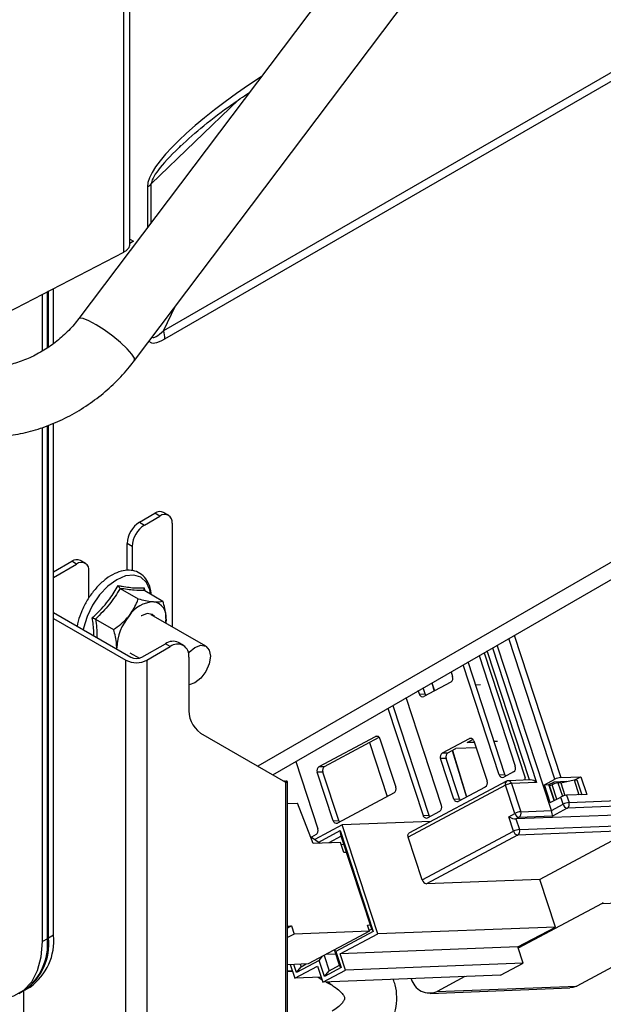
# Model space of a CAD drawing. Header units: millimetres. Extents: x 16 to 503, y 3 to 290.
# Tile 90 of 169: x 106 to 111, y 119 to 127. Entities that reach past the tile are written whole.
import ezdxf

# ---------------------------------------------------------------- set-up
doc = ezdxf.new("R2010")
doc.units = ezdxf.units.MM

msp = doc.modelspace()

# ---------------------------------------------------------------- linework, layer by layer
at = {"color": 7, "linetype": 'Continuous', "lineweight": 25}
for p, q in [((107.0135, 125.3717), (107.0135, 152.4123)), ((107.0676, 125.4423), (107.0676, 152.4536)), ((116.2554, 137.5738), (106.6167, 124.7846)), ((107.1081, 124.4142), (116.7468, 137.2034)), ((116.8356, 130.1449), (107.3643, 124.6772)), ((107.3754, 124.6051), (116.8317, 130.0641)), ((107.2564, 125.9736), (108.0271, 126.7156)), ((107.2222, 125.9478), (107.2222, 125.5881)), ((107.2564, 125.6335), (107.2564, 125.9736)), ((107.0676, 125.4863), (107.1004, 125.4673)), ((107.1004, 125.4673), (107.0676, 125.4484)), ((107.1004, 125.4673), (107.0676, 125.4483)), ((105.2618, 124.4665), (107.0135, 125.3717)), ((106.339, 124.5262), (106.339, 125.0231)), ((106.3499, 124.5329), (106.3499, 125.0288)), ((106.3934, 124.5647), (106.3934, 125.0512)), ((106.2955, 124.4995), (106.2955, 125.0007)), ((107.3643, 124.6772), (107.471, 124.8957)), ((106.6247, 124.7893), (106.6167, 124.7846)), ((106.2955, 119.2826), (106.2955, 123.822)), ((106.339, 119.3078), (106.339, 123.8393)), ((106.3499, 119.314), (106.3499, 123.8437)), ((106.3934, 119.3392), (106.3934, 123.8617)), ((113.0754, 123.6488), (108.1972, 120.8326)), ((108.3278, 120.7571), (113.1108, 123.5182)), ((107.1522, 122.9868), (107.2882, 123.0653)), ((107.1957, 122.9616), (107.3317, 123.0401)), ((107.3317, 123.0401), (107.2882, 123.0653)), ((107.4086, 123.0478), (107.3651, 123.0729)), ((107.1522, 122.9868), (107.1957, 122.9616)), ((107.4405, 122.9773), (107.4405, 122.0626)), ((107.0869, 122.7732), (107.0434, 122.7983)), ((107.0434, 122.5595), (107.0434, 122.7983)), ((107.0869, 122.7732), (107.0869, 122.5586)), ((106.3934, 122.5487), (106.5539, 122.6414)), ((106.3934, 122.4985), (106.5974, 122.6162)), ((106.5974, 122.6162), (106.5539, 122.6414)), ((106.6743, 122.6239), (106.6308, 122.649)), ((106.7062, 122.3188), (106.7062, 122.5534)), ((106.9818, 122.4017), (107.1413, 122.3096)), ((107.1938, 122.4064), (107.1966, 122.3849)), ((107.1994, 122.3823), (107.3589, 122.2902)), ((106.3934, 122.1876), (107.0761, 121.7935)), ((107.7379, 121.8909), (107.2566, 122.1688)), ((106.3934, 122.1374), (107.0326, 121.7684)), ((106.7642, 122.1311), (106.9238, 122.039)), ((107.381, 122.0969), (107.3861, 122.1294)), ((110.4592, 121.9875), (110.8705, 120.7321)), ((107.174, 121.7935), (107.3807, 121.9129)), ((107.4242, 121.8877), (107.3807, 121.9129)), ((107.5396, 121.8992), (107.496, 121.9243)), ((110.7881, 120.4408), (110.3096, 121.9012)), ((110.8188, 120.7166), (110.4114, 121.9599)), ((106.9512, 121.8656), (106.951, 121.8782)), ((107.067, 121.8341), (107.1521, 121.785)), ((107.2175, 121.7684), (107.4242, 121.8877)), ((110.1488, 121.8084), (110.4689, 120.8314)), ((110.193, 121.8339), (110.5548, 120.7296)), ((110.5928, 120.7109), (110.2198, 121.8493)), ((110.2676, 121.8769), (110.6571, 120.6883)), ((107.0326, 113.245), (107.0326, 121.7684)), ((107.2175, 121.7684), (107.2175, 113.3518)), ((107.5874, 121.7935), (107.5874, 121.3538)), ((110.3279, 120.7562), (110.0095, 121.7279)), ((110.3772, 120.7581), (110.0515, 121.7522)), ((109.9024, 121.6661), (109.9159, 121.6246)), ((109.9005, 121.5745), (109.6618, 121.4472)), ((109.7311, 121.5672), (109.7528, 121.4957)), ((109.7337, 121.5687), (109.7554, 121.4971)), ((110.1617, 121.5498), (110.1184, 121.5481)), ((109.623, 121.4684), (109.613, 121.499)), ((109.623, 121.4684), (109.6723, 121.4703)), ((109.6723, 121.4703), (109.655, 121.5233)), ((109.8181, 120.4843), (109.5058, 121.4372)), ((109.3451, 121.3444), (109.6553, 120.3975)), ((109.3871, 121.3686), (109.7046, 120.3994)), ((107.6909, 121.1249), (108.4413, 120.6916)), ((108.7368, 120.8283), (109.2358, 121.0944)), ((108.7861, 120.8302), (109.2673, 121.0868)), ((109.1828, 121.0418), (109.3394, 120.5638)), ((109.2564, 121.0952), (109.2358, 121.0944)), ((109.2746, 121.0733), (109.4147, 120.6458)), ((109.8253, 120.9485), (110.0639, 121.0757)), ((110.0427, 121.0401), (110.0954, 121.0681)), ((110.1067, 121.0425), (110.0427, 121.0401)), ((110.0845, 121.0765), (110.0639, 121.0757)), ((110.1027, 121.0546), (110.2194, 120.6983)), ((110.3131, 121.0505), (110.2818, 121.0493)), ((109.8253, 120.9485), (109.8746, 120.9504)), ((109.8746, 120.9504), (109.9451, 120.988)), ((109.9122, 120.9704), (110.0369, 120.5591)), ((109.9148, 120.9718), (110.0395, 120.5605)), ((110.1223, 120.9949), (109.9451, 120.988)), ((108.5306, 120.8742), (108.7258, 120.2784)), ((109.8591, 120.9003), (109.8098, 120.8984)), ((109.9265, 120.5421), (109.8098, 120.8984)), ((109.9758, 120.544), (109.8591, 120.9003)), ((108.7707, 120.7801), (108.7214, 120.7782)), ((108.8614, 120.3507), (108.7214, 120.7782)), ((108.7368, 120.8283), (108.7861, 120.8302)), ((108.9107, 120.3526), (108.7707, 120.7801)), ((110.4535, 120.7813), (110.3667, 120.735)), ((108.4413, 120.6916), (108.4413, 114.436)), ((108.4594, 114.4612), (108.4594, 120.695)), ((110.39, 120.6991), (109.5303, 120.2406)), ((110.3279, 120.7562), (110.3772, 120.7581)), ((110.6054, 120.7113), (110.4066, 120.7036)), ((110.6571, 120.6883), (110.4352, 120.6797)), ((110.4352, 120.6797), (110.5169, 120.4303)), ((110.7266, 120.6675), (110.8188, 120.7166)), ((110.766, 120.669), (110.8094, 120.6921)), ((110.7681, 120.6694), (110.8108, 120.6922)), ((110.9246, 120.6966), (110.8094, 120.6921)), ((110.8704, 120.6846), (110.8457, 120.6837)), ((110.8457, 120.6837), (110.8842, 120.5662)), ((110.8676, 120.6845), (110.8644, 120.6943)), ((110.8693, 120.6846), (110.8661, 120.6943)), ((110.8704, 120.6846), (110.9879, 120.7106)), ((110.8704, 120.6846), (110.9069, 120.5731)), ((110.8705, 120.7321), (111.048, 120.739)), ((110.9879, 120.7106), (111.0124, 120.7116)), ((110.9879, 120.7106), (111.0309, 120.5795)), ((110.9954, 120.7109), (111.048, 120.739)), ((111.0124, 120.7116), (111.0553, 120.5805)), ((111.048, 120.739), (111.0994, 120.5822)), ((109.3992, 120.5957), (108.9002, 120.3296)), ((110.3835, 120.6642), (109.5238, 120.2057)), ((110.204, 120.6482), (109.9653, 120.521)), ((110.4652, 120.4149), (110.3835, 120.6642)), ((110.7266, 120.6675), (110.766, 120.669)), ((110.7779, 120.5107), (110.7266, 120.6675)), ((110.8119, 120.5289), (110.766, 120.669)), ((110.8148, 120.5304), (110.7691, 120.67)), ((110.794, 120.6682), (110.7733, 120.6572)), ((110.8355, 120.5414), (110.794, 120.6682)), ((108.4594, 120.502), (108.5481, 120.5054)), ((108.6864, 120.15), (108.5481, 120.5054)), ((109.9265, 120.5421), (109.9758, 120.544)), ((110.7779, 120.5107), (110.8701, 120.5599)), ((110.8911, 120.4958), (110.8701, 120.5599)), ((111.0994, 120.5822), (110.9219, 120.5753)), ((110.9219, 120.5753), (110.9429, 120.5112)), ((113.2444, 120.551), (110.9275, 120.4611)), ((110.9429, 120.5112), (112.8713, 120.586)), ((109.6941, 120.3763), (109.8026, 120.4342)), ((110.4109, 120.3859), (110.4652, 120.4149)), ((110.5169, 120.4303), (110.7881, 120.4408)), ((110.7881, 120.4408), (110.8911, 120.4958)), ((110.9275, 120.4611), (110.7973, 120.3917)), ((108.8614, 120.3507), (108.9107, 120.3526)), ((109.7229, 120.3433), (108.9395, 120.3129)), ((109.6553, 120.3975), (109.7046, 120.3994)), ((110.453, 120.2577), (110.4109, 120.3859)), ((111.4751, 120.4046), (110.4744, 120.3657)), ((110.5015, 120.3802), (110.4744, 120.3657)), ((110.4744, 120.3657), (110.5047, 120.2731)), ((110.7973, 120.3917), (110.5015, 120.3802)), ((108.9395, 120.3129), (108.7, 120.1852)), ((108.7336, 120.1613), (108.924, 120.2628)), ((108.924, 120.2628), (109.2159, 119.3722)), ((108.9332, 120.2137), (108.924, 120.2628)), ((109.2546, 119.351), (108.9395, 120.3129)), ((109.6475, 119.8281), (110.453, 120.2577)), ((111.49, 120.2619), (110.4893, 120.223)), ((110.5047, 120.2731), (111.5054, 120.3119)), ((111.49, 120.2619), (110.6845, 119.8323)), ((108.6623, 120.212), (108.7461, 120.1523)), ((108.7104, 120.2283), (108.6698, 120.2067)), ((108.9261, 120.1593), (108.6864, 120.15)), ((108.9332, 120.2137), (108.8238, 120.1553)), ((108.9553, 120.0703), (108.9261, 120.1593)), ((109.2017, 119.3943), (108.9332, 120.2137)), ((109.6475, 119.8281), (109.5238, 120.2057)), ((110.4893, 120.223), (109.6838, 119.7934)), ((108.9575, 120.1395), (108.9329, 120.1386)), ((108.9799, 120.0712), (108.9553, 120.0703)), ((110.6845, 119.8323), (109.6838, 119.7934)), ((110.8223, 119.4119), (110.6845, 119.8323)), ((112.4686, 119.6679), (111.0108, 118.8905)), ((111.2361, 119.6201), (112.4686, 119.6679)), ((111.2361, 119.6201), (110.4949, 119.2248)), ((108.4594, 119.4196), (108.494, 119.421)), ((108.494, 119.421), (108.4594, 119.4025)), ((108.494, 119.421), (108.5174, 119.3497)), ((109.1829, 119.3756), (108.5174, 119.3497)), ((109.1829, 119.3756), (108.6405, 119.0863)), ((109.2159, 119.3722), (108.885, 119.1957)), ((109.1654, 119.429), (109.19, 119.43)), ((109.1829, 119.3756), (109.1654, 119.429)), ((109.1805, 119.383), (109.2017, 119.3943)), ((109.2017, 119.3943), (109.2159, 119.3722)), ((110.8223, 119.4119), (109.2546, 119.351)), ((110.4914, 119.2354), (110.8223, 119.4119)), ((106.339, 119.3078), (106.2955, 119.2826)), ((106.339, 119.3203), (106.3499, 119.314)), ((106.3934, 119.3392), (106.3499, 119.314)), ((108.5174, 119.3497), (108.4594, 119.3188)), ((108.9238, 119.1746), (109.2546, 119.351)), ((108.9175, 119.0754), (108.8733, 119.2104)), ((108.885, 119.1957), (108.875, 119.2113)), ((110.4914, 119.2354), (108.9238, 119.1746)), ((110.5381, 119.0929), (110.4914, 119.2354)), ((108.7385, 119.1176), (108.5379, 119.0106)), ((108.7385, 119.1176), (108.7668, 119.1537)), ((108.7852, 118.9751), (108.7385, 119.1176)), ((108.7811, 119.1612), (108.8253, 119.0262)), ((108.8856, 119.1728), (108.7963, 119.1694)), ((108.885, 119.1957), (108.9317, 119.0532)), ((108.9705, 119.0321), (108.9238, 119.1746)), ((108.6405, 119.0863), (108.4594, 119.0792)), ((108.4594, 119.0242), (108.501, 119.0258)), ((108.4594, 119.0217), (108.5018, 119.0234)), ((108.4832, 119.0802), (108.5224, 118.9605)), ((108.5379, 119.0106), (108.5147, 119.0814)), ((108.5224, 118.9605), (108.7231, 119.0675)), ((108.5379, 119.0106), (108.5779, 119.0617)), ((108.5708, 119.0836), (108.5779, 119.0617)), ((108.5779, 119.0617), (108.6228, 119.0856)), ((108.7231, 119.0675), (108.7698, 118.925)), ((108.7698, 118.925), (108.9705, 119.0321)), ((108.9317, 119.0532), (108.7852, 118.9751)), ((108.7852, 118.9751), (108.8253, 119.0262)), ((108.8253, 119.0262), (108.9175, 119.0754)), ((108.9317, 119.0532), (108.9175, 119.0754)), ((110.5381, 119.0929), (108.9705, 119.0321)), ((110.3374, 118.9859), (110.5381, 119.0929)), ((108.7552, 118.9696), (108.5224, 118.9605)), ((108.7277, 118.9685), (108.7621, 118.9486)), ((110.3374, 118.9859), (108.7698, 118.925)), ((110.0242, 118.9737), (109.7784, 118.8426)), ((106.0884, 118.8248), (106.1319, 118.8499)), ((106.1428, 118.8562), (106.1863, 118.8813)), ((108.8008, 118.9263), (108.8515, 118.897)), ((109.7173, 118.8258), (110.9497, 118.8736)), ((109.7784, 118.8426), (111.0108, 118.8905)), ((106.1296, 118.8486), (106.1296, 113.3325))]:
    msp.add_line(p, q, dxfattribs=at)
at = {"color": 7, "linetype": 'Continuous', "lineweight": 25, "flags": 128}
for points in [[(107.1081, 124.4142), (107.1073, 124.4353), (107.0849, 124.4711), (107.0427, 124.5183), (106.9845, 124.5727), (106.9154, 124.6295), (106.8416, 124.6836), (106.7697, 124.7303), (106.706, 124.7653), (106.6562, 124.7855), (106.6247, 124.7893)], [(107.2502, 122.3529), (107.2431, 122.3885), (107.2129, 122.4553), (107.1648, 122.4999), (107.1022, 122.5192), (107.0293, 122.512), (106.951, 122.4787), (106.8727, 122.4216), (106.7997, 122.3446), (106.7371, 122.2529), (106.689, 122.1529), (106.6588, 122.0512), (106.6559, 122.0361)], [(107.2847, 122.1526), (107.2647, 122.1704), (107.2206, 122.1789), (107.1685, 122.1609), (107.1658, 122.1593)], [(107.3861, 122.1294), (107.3842, 122.0956), (107.3842, 122.0951)], [(107.6418, 121.8814), (107.6938, 121.8995), (107.7379, 121.8909), (107.7674, 121.857), (107.7777, 121.8029), (107.7674, 121.7368), (107.7379, 121.6688), (107.6938, 121.6093), (107.6418, 121.5673), (107.5897, 121.5493), (107.5874, 121.549)], [(107.5834, 121.8325), (107.5897, 121.8394), (107.6418, 121.8814)], [(109.5238, 120.2057), (109.522, 120.2127), (109.5212, 120.2194), (109.5214, 120.2257), (109.5227, 120.2312), (109.525, 120.2358), (109.5282, 120.2392), (109.5303, 120.2406)], [(105.5884, 118.8743), (105.7112, 118.8158), (105.8303, 118.7839), (105.942, 118.7796), (106.0429, 118.803), (106.1301, 118.8533), (106.2008, 118.9291), (106.2529, 119.028), (106.2848, 119.1471), (106.2955, 119.2826)], [(108.8504, 118.8977), (108.8419, 118.9036), (108.8217, 118.9271)], [(111.0108, 118.8905), (110.9777, 118.8776), (110.9497, 118.8736)]]:
    msp.add_lwpolyline(points, dxfattribs=at)
at = {"color": 7, "linetype": 'Continuous', "lineweight": 25}
for centre, radius, start, end in [((107.1411, 126.0913), 0.1648, 299.48667, 314.42425), ((107.1144, 124.602), 0.261, 0.67003, 16.74164), ((107.3333, 123.0024), 0.0774, 65.69288, 125.61758), ((107.3742, 122.9881), 0.0672, 350.78596, 129.20329), ((107.2796, 122.7876), 0.2364, 122.60548, 177.39452), ((107.3231, 122.7625), 0.2364, 122.60548, 177.39452), ((106.599, 122.5785), 0.0774, 65.69288, 125.61758), ((106.6399, 122.5642), 0.0672, 350.78596, 129.20329), ((107.2941, 122.0039), 0.2808, 93.42954, 146.56509), ((107.2526, 122.1512), 0.1353, 350.74812, 79.45322), ((107.4227, 121.8565), 0.4723, 140.22793, 177.36071), ((107.4483, 121.8185), 0.1161, 65.69288, 125.61758), ((107.4879, 121.8097), 0.1008, 350.78596, 129.20329), ((107.125, 121.9469), 0.201, 242.60967, 297.39033), ((107.125, 121.888), 0.1064, 242.60967, 297.39033), ((109.8764, 121.6094), 0.0424, 304.65135, 21.07011), ((109.6509, 121.4733), 0.0283, 190.05673, 292.71928), ((109.711, 121.4825), 0.0405, 197.50494, 219.43978), ((107.8377, 121.3292), 0.2515, 174.37962, 234.30196), ((109.2467, 121.0683), 0.0283, 10.05673, 112.71928), ((110.0748, 121.0496), 0.0283, 10.05673, 112.71928), ((109.8494, 120.9136), 0.0424, 124.65135, 201.07011), ((109.8986, 120.9155), 0.0424, 124.65135, 201.07011), ((108.7609, 120.7935), 0.0424, 124.65135, 201.07011), ((108.8102, 120.7954), 0.0424, 124.65135, 201.07011), ((110.4294, 120.8162), 0.0424, 304.65135, 21.07011), ((110.1799, 120.6831), 0.0424, 304.65135, 21.07011), ((110.3558, 120.7611), 0.0283, 190.05673, 292.71928), ((110.4159, 120.7703), 0.0405, 197.50494, 219.43978), ((110.4097, 120.6774), 0.0294, 132.19532, 206.54601), ((110.4488, 120.5394), 0.1409, 95.53639, 117.63935), ((110.4081, 120.6652), 0.0385, 92.2227, 118.07282), ((110.4048, 120.6725), 0.0312, 13.34986, 86.74338), ((110.5077, 120.7144), 0.0495, 354.30193, 17.94038), ((110.8593, 120.5434), 0.1409, 95.53639, 117.63935), ((110.8841, 120.5918), 0.1409, 95.53639, 117.63935), ((109.3751, 120.6306), 0.0424, 304.65135, 21.07011), ((109.9544, 120.5471), 0.0283, 190.05673, 292.71928), ((110.0145, 120.5562), 0.0405, 197.50494, 219.43978), ((110.9355, 120.4351), 0.1409, 95.53639, 117.63935), ((110.9565, 120.371), 0.1409, 95.53639, 117.63935), ((110.9034, 120.496), 0.0424, 304.65135, 21.07011), ((109.7785, 120.469), 0.0424, 304.65135, 21.07011), ((110.5305, 120.29), 0.1409, 95.53639, 117.63935), ((110.5096, 120.425), 0.0456, 192.90966, 259.75743), ((110.4774, 120.4151), 0.0424, 304.65135, 21.07011), ((110.9356, 120.506), 0.0456, 192.90966, 259.75743), ((108.8893, 120.3557), 0.0283, 190.05673, 292.71928), ((108.9494, 120.3648), 0.0405, 197.50494, 219.43978), ((109.6832, 120.4024), 0.0283, 190.05673, 292.71928), ((109.7433, 120.4116), 0.0405, 197.50494, 219.43978), ((108.6863, 120.2632), 0.0424, 304.65135, 21.07011), ((110.5183, 120.1329), 0.1409, 95.53639, 117.63935), ((110.4974, 120.2679), 0.0456, 192.90966, 259.75743), ((110.4652, 120.2579), 0.0424, 304.65135, 21.07011), ((109.6919, 119.8383), 0.0456, 192.90966, 259.75743), ((111.2257, 119.6379), 0.0206, 300.45437, 344.88425), ((105.8391, 119.2582), 0.5024, 305.64976, 5.66242), ((105.8499, 119.2645), 0.5024, 305.64976, 5.66242), ((105.8935, 119.2896), 0.5024, 305.64976, 5.66242), ((109.7128, 118.9963), 0.1671, 194.18745, 293.12817)]:
    msp.add_arc(centre, radius, start, end, dxfattribs=at)
for centre, major_axis, ratio, start_param, end_param in [((108.6933, 126.7599), (1.4582, 0.8631), 0.225326, 1.762504, 3.009004), ((108.541, 126.8479), (1.2786, 0.8951), 0.138788, 2.417629, 3.046629), ((108.541, 126.8479), (1.2786, 0.8951), 0.138788, 2.396712, 2.417629), ((108.541, 126.6298), (1.2763, 2.0096), 0.077899, 3.13606, 3.434683), ((108.6933, 126.5419), (1.4491, 1.9644), 0.128998, 3.108725, 3.428875), ((110.6299, 120.6738), (0.0423, -0.0294), 0.551451, 1.29565, 2.510541), ((110.7505, 120.6775), (0.0183, -0.0074), 0.229649, 5.809178, 6.092593), ((110.7856, 120.4273), (-0.0103, 0.0381), 0.158007, 3.461253, 5.032049), ((110.4356, 120.3869), (0.0458, -0.0184), 0.229649, 4.238382, 5.809178)]:
    msp.add_ellipse(centre, major_axis=major_axis, ratio=ratio, start_param=start_param, end_param=end_param, dxfattribs=at)
for points, knots in [([(107.5108, 126.3043), (107.58, 126.3665), (107.7275, 126.4992), (107.9316, 126.6534), (108.0675, 126.7435), (108.1185, 126.7773)], [0, 0, 0, 0, 0.355769, 0.758041, 1, 1, 1, 1]), ([(106.6167, 124.7846), (106.6028, 124.7669), (106.5606, 124.713), (106.4785, 124.6293), (106.3679, 124.5405), (106.2479, 124.4668), (106.1226, 124.4102), (105.9958, 124.3721), (105.8716, 124.3528), (105.7535, 124.3521), (105.6448, 124.3694), (105.5634, 124.3968), (105.5208, 124.4197), (105.5061, 124.4276)], [0, 0, 0, 0, 0.048709, 0.148429, 0.248199, 0.347831, 0.44726, 0.546492, 0.64562, 0.744895, 0.844872, 0.946519, 1, 1, 1, 1]), ([(105.198, 123.8949), (105.2272, 123.8791), (105.304, 123.8374), (105.4386, 123.7873), (105.6017, 123.75), (105.7724, 123.7346), (105.948, 123.7412), (106.1256, 123.7699), (106.3022, 123.8202), (106.4747, 123.8915), (106.6403, 123.9825), (106.7961, 124.0916), (106.9393, 124.2173), (107.0412, 124.3277), (107.0939, 124.3958), (107.1081, 124.4142)], [0, 0, 0, 0, 0.049825, 0.1308561, 0.2123328, 0.2945711, 0.3775386, 0.4611179, 0.5451558, 0.629509, 0.7140713, 0.7987807, 0.8836113, 0.9685598, 1, 1, 1, 1]), ([(107.2551, 122.3501), (107.2549, 122.3533), (107.2533, 122.3857), (107.2376, 122.4405), (107.1996, 122.5043), (107.144, 122.5466), (107.0783, 122.565), (107.0074, 122.5608), (106.933, 122.5354), (106.8573, 122.4892), (106.7843, 122.4241), (106.719, 122.344), (106.6683, 122.2631), (106.6467, 122.2091), (106.6379, 122.1871)], [0, 0, 0, 0, 0.010432, 0.106247, 0.201434, 0.292749, 0.380498, 0.468035, 0.558626, 0.652194, 0.746715, 0.841059, 0.935242, 1, 1, 1, 1]), ([(106.7357, 122.1419), (106.7469, 122.1523), (106.8031, 122.2045), (106.8866, 122.2971), (106.941, 122.3873), (106.9648, 122.4269)], [0, 0, 0, 0, 0.122762, 0.61592, 1, 1, 1, 1]), ([(106.9648, 122.4269), (106.9759, 122.4248), (107.0316, 122.4146), (107.1147, 122.4038), (107.1697, 122.4056), (107.1938, 122.4064)], [0, 0, 0, 0, 0.122762, 0.61592, 1, 1, 1, 1]), ([(106.9648, 122.4269), (106.9648, 122.4268), (106.9655, 122.4242), (106.9674, 122.4189), (106.9715, 122.4117), (106.9764, 122.4056), (106.98, 122.403), (106.9818, 122.4017)], [0, 0, 0, 0, 0.008667, 0.267633, 0.528662, 0.763846, 1, 1, 1, 1]), ([(106.9818, 122.4017), (106.9518, 122.3541), (106.8908, 122.2572), (106.8069, 122.1736), (106.7642, 122.1311)], [0, 0, 0, 0, 0.492184, 1, 1, 1, 1]), ([(107.1994, 122.3823), (107.1694, 122.3822), (107.1084, 122.382), (107.0244, 122.3951), (106.9818, 122.4017)], [0, 0, 0, 0, 0.492184, 1, 1, 1, 1]), ([(107.1994, 122.3823), (107.1977, 122.3835), (107.1945, 122.3861), (107.1921, 122.392), (107.1916, 122.3989), (107.1929, 122.4038), (107.1938, 122.4063), (107.1938, 122.4064)], [0, 0, 0, 0, 0.236154, 0.471338, 0.732367, 0.991333, 1, 1, 1, 1]), ([(107.0598, 122.1586), (107.0845, 122.1953), (107.1175, 122.2443), (107.1366, 122.2966), (107.1413, 122.3096)], [0, 0, 0, 0, 0.749761, 1, 1, 1, 1]), ([(107.1413, 122.3096), (107.1846, 122.2998), (107.2344, 122.2885), (107.2724, 122.2847), (107.2773, 122.2842)], [0, 0, 0, 0, 0.8696642, 1, 1, 1, 1]), ([(107.2773, 122.2842), (107.3021, 122.2836), (107.3351, 122.2827), (107.3541, 122.2887), (107.3589, 122.2902)], [0, 0, 0, 0, 0.749761, 1, 1, 1, 1]), ([(107.3861, 122.1294), (107.386, 122.1352), (107.3853, 122.1805), (107.3744, 122.2361), (107.3604, 122.2849), (107.3589, 122.2902)], [0, 0, 0, 0, 0.115647, 0.904534, 1, 1, 1, 1]), ([(106.6379, 122.1871), (106.6334, 122.1772), (106.6155, 122.1375), (106.6075, 122.0975), (106.6015, 122.0675)], [0, 0, 0, 0, 0.250344, 1, 1, 1, 1]), ([(106.9238, 122.039), (106.967, 122.0705), (107.0168, 122.1067), (107.0548, 122.1526), (107.0598, 122.1586)], [0, 0, 0, 0, 0.869664, 1, 1, 1, 1]), ([(106.7357, 122.1419), (106.7358, 122.1419), (106.7382, 122.1414), (106.7432, 122.14), (106.7509, 122.1373), (106.7583, 122.1343), (106.7622, 122.1321), (106.7642, 122.1311)], [0, 0, 0, 0, 0.008667, 0.267633, 0.528662, 0.763846, 1, 1, 1, 1]), ([(106.7487, 121.9825), (106.7489, 121.9943), (106.7495, 122.0256), (106.7446, 122.0791), (106.7387, 122.121), (106.7357, 122.1419)], [0, 0, 0, 0, 0.232068, 0.615112, 1, 1, 1, 1]), ([(106.7642, 122.1311), (106.7715, 122.0793), (106.7795, 122.0222), (106.775, 121.9723), (106.7746, 121.9676)], [0, 0, 0, 0, 0.906414, 1, 1, 1, 1]), ([(106.951, 121.8782), (106.9509, 121.884), (106.9502, 121.9293), (106.9392, 121.9849), (106.9253, 122.0337), (106.9238, 122.039)], [0, 0, 0, 0, 0.115647, 0.904534, 1, 1, 1, 1]), ([(108.4444, 120.695), (108.4444, 120.695), (108.4445, 120.695), (108.4424, 120.6952), (108.4381, 120.6961), (108.431, 120.6982), (108.425, 120.7012), (108.4218, 120.7028)], [0, 0, 0, 0, 0.111811, 0.302282, 0.497278, 0.730744, 1, 1, 1, 1]), ([(108.4413, 120.6916), (108.4457, 120.6916), (108.4552, 120.6915), (108.4608, 120.6945), (108.4576, 120.6975), (108.4475, 120.6992), (108.4365, 120.6976), (108.432, 120.697)], [0, 0, 0, 0, 0.1911234, 0.4107701, 0.6304713, 0.8501724, 1, 1, 1, 1]), ([(109.0823, 118.269), (109.1042, 118.2824), (109.1664, 118.3204), (109.251, 118.3913), (109.3288, 118.4831), (109.383, 118.5791), (109.4169, 118.6832), (109.4263, 118.792), (109.417, 118.8836), (109.3973, 118.9333), (109.391, 118.9492)], [0, 0, 0, 0, 0.0882885, 0.2507269, 0.3926184, 0.5283111, 0.6594947, 0.800058, 0.9362471, 1, 1, 1, 1]), ([(108.8515, 118.897), (108.8625, 118.8903), (108.894, 118.871), (108.931, 118.8389), (108.9546, 118.8076), (108.9615, 118.7885), (108.9617, 118.7817), (108.9599, 118.7703), (108.9461, 118.7449), (108.9146, 118.7112), (108.8785, 118.6846), (108.8549, 118.6707), (108.8515, 118.6687)], [0, 0, 0, 0, 0.059146, 0.170595, 0.282455, 0.398338, 0.530157, 0.658665, 0.770122, 0.876507, 0.982497, 1, 1, 1, 1])]:
    msp.add_open_spline(points, degree=3, knots=knots, dxfattribs=at)
msp.add_open_spline([(107.0135, 125.3717), (107.0216, 125.3765), (107.0377, 125.3861), (107.0545, 125.4036), (107.0655, 125.4225), (107.0669, 125.4357), (107.0676, 125.4423)], degree=3, dxfattribs=at)

doc.saveas('drawing.dxf')
